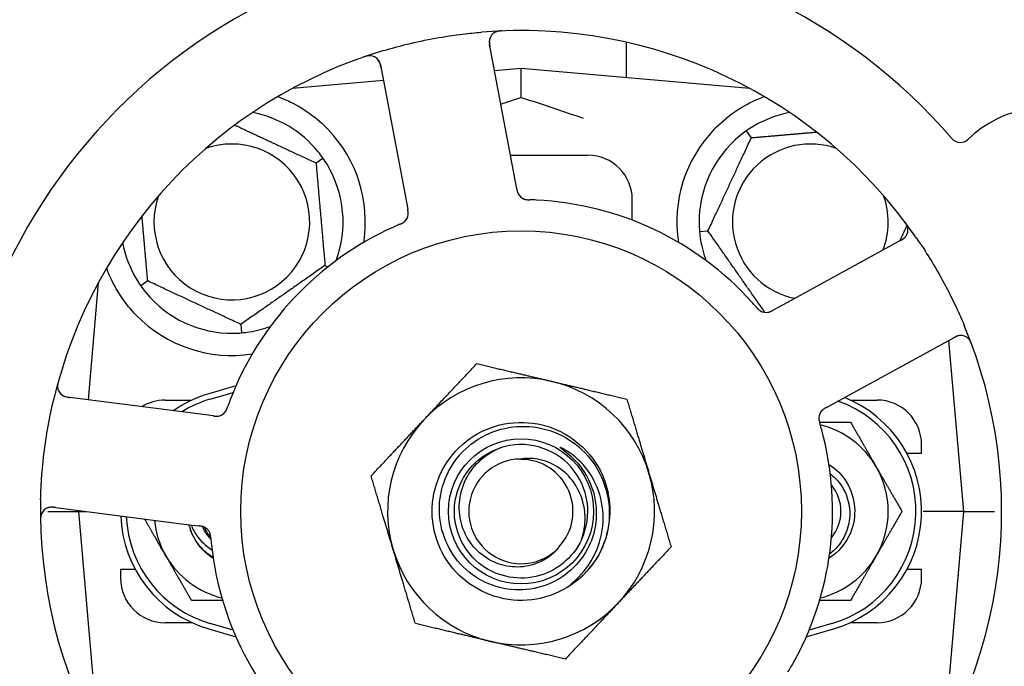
# Model space of a CAD drawing. Header units: inches. Extents: x 18 to 846, y -67 to 561.
# Tile 37 of 256: x 69.34 to 72.1, y 162.38 to 164.2. Entities that reach past the tile are written whole.
import ezdxf

# ---------------------------------------------------------------- set-up
doc = ezdxf.new("R2010")
doc.units = ezdxf.units.IN
doc.header["$LTSCALE"] = 24
doc.header["$MEASUREMENT"] = 0
doc.layers.add('Dimension (ANSI)', color=7, linetype='Continuous', lineweight=25)
doc.layers.add('Visible (ANSI)', color=7, linetype='Continuous', lineweight=30)
doc.styles.add('Note Text (ANSI)', font='tahoma.ttf')
doc.dimstyles.new('SB Fraction-16 (ANSI)', dxfattribs={"dimscale": 24, "dimtxt": 0.125, "dimasz": 0.098425, "dimexe": 0.125, "dimexo": 0.0625, "dimgap": 0.031496, "dimtad": 0, "dimtih": 1, "dimtoh": 1, "dimdec": 4, "dimrnd": 1e-08, "dimzin": 0, "dimdsep": 46, "dimlunit": 5, "dimtxsty": 'Note Text (ANSI)', "dimcen": 0.09, "dimdle": 0.393701, "dimclrd": 256, "dimclre": 256, "dimclrt": 256, "dimadec": 0, "dimazin": 3, "dimtfac": 0.96, "dimtofl": 0, "dimtmove": 0, "dimatfit": 3, "dimfxl": 1, "dimfrac": 2, "dimtolj": 1, "dimtzin": 12, "dimlwd": -1, "dimlwe": -1, "dimarcsym": 0})

# ---------------------------------------------------------------- blocks, each defined once
blk = doc.blocks.new('*D15')
at = {"layer": 'Defpoints', "color": 0, "transparency": 16777216}
for p in [(115.8191, 378.6679), (40.5863, 88.9562), (79.6941, 88.9562)]:
    blk.add_point(p, dxfattribs=at)
at = {"layer": 'Dimension (ANSI)', "transparency": 16777216}
for p, q in [((114.3191, 378.6679), (37.5863, 378.6679)), ((40.5863, 376.3057), (40.5863, 240.4618)), ((40.5863, 91.3184), (40.5863, 235.1622)), ((78.1941, 88.9562), (37.5863, 88.9562))]:
    blk.add_line(p, q, dxfattribs=at)
for points in [[(40.1926, 376.3057), (40.98, 376.3057), (40.5863, 378.6679)], [(40.1926, 91.3184), (40.98, 91.3184), (40.5863, 88.9562)]]:
    blk.add_solid(points, dxfattribs=at)
at = {"layer": 'Dimension (ANSI)', "transparency": 16777216, "insert": (31.4463, 239.7059), "char_height": 3, "attachment_point": 1, "style": 'Note Text (ANSI)'}
blk.add_mtext('\\A1;289 11/16', dxfattribs=at)

msp = doc.modelspace()

# ---------------------------------------------------------------- linework, layer by layer
at = {"layer": 'Visible (ANSI)'}
for p, q in [((70.72877, 163.74387), (70.65591, 164.13007)), ((71.03986, 164.13577), (71.03986, 164.03634)), ((70.34981, 164.07232), (70.42267, 163.68612)), ((70.74486, 164.06215), (70.66996, 164.05559)), ((70.74486, 163.98068), (70.74486, 164.06215)), ((71.38685, 164.00598), (70.74486, 164.06215)), ((70.35811, 164.02831), (70.10288, 164.00598)), ((71.39178, 163.86737), (71.37812, 163.88688)), ((70.16883, 163.79647), (70.18835, 163.81014)), ((70.71471, 163.8184), (70.93236, 163.8184)), ((70.73245, 163.72434), (70.72877, 163.74387)), ((71.05736, 163.63569), (71.05736, 163.6934)), ((70.42267, 163.68612), (70.42635, 163.66657)), ((71.24605, 163.60366), (71.26978, 163.60574)), ((71.81534, 163.5816), (71.47055, 163.39296)), ((70.19399, 163.5089), (70.20242, 163.50497)), ((69.55728, 163.46038), (69.52851, 163.1316)), ((69.55553, 163.45715), (69.55699, 163.45715)), ((69.69589, 163.46532), (69.67638, 163.45165)), ((71.47055, 163.39296), (71.4531, 163.38341)), ((69.95752, 163.34332), (69.9596, 163.31959)), ((71.62006, 163.11969), (71.96485, 163.30832)), ((71.98861, 162.8184), (71.94662, 163.29835)), ((69.94393, 163.17073), (69.86736, 163.1484)), ((69.85971, 163.08908), (69.4699, 163.13913)), ((69.87174, 163.1334), (69.93601, 163.15214)), ((69.74486, 163.1309), (69.82041, 163.1309)), ((71.60263, 163.11015), (71.62006, 163.11969)), ((71.66932, 163.1309), (71.74486, 163.1309)), ((69.87942, 163.08655), (69.85971, 163.08908)), ((71.86986, 162.9809), (71.86986, 163.0059)), ((71.86986, 162.9809), (71.82903, 162.9809)), ((69.43023, 162.83016), (69.82004, 162.78011)), ((69.41512, 162.8184), (69.50111, 162.8184)), ((69.50134, 162.82103), (69.50111, 162.8184)), ((69.50111, 162.8184), (69.52187, 162.8184)), ((69.50111, 162.8184), (69.55728, 162.17641)), ((71.98861, 162.8184), (71.87403, 162.8184)), ((71.93244, 162.17641), (71.98861, 162.8184)), ((71.98861, 162.8184), (72.0746, 162.8184)), ((69.82004, 162.78011), (69.83978, 162.77758)), ((69.61986, 162.6559), (69.6607, 162.6559)), ((69.61986, 162.6559), (69.61986, 162.6309)), ((71.82903, 162.6559), (71.86986, 162.6559)), ((71.86986, 162.6309), (71.86986, 162.6559)), ((69.82041, 162.5059), (69.74486, 162.5059)), ((69.93601, 162.48465), (69.87174, 162.5034)), ((71.61799, 162.5034), (71.55371, 162.48465)), ((71.74486, 162.5059), (71.66932, 162.5059)), ((69.86736, 162.4884), (69.94393, 162.46606)), ((71.54579, 162.46606), (71.62236, 162.4884))]:
    msp.add_line(p, q, dxfattribs=at)
for radius in [0.7875, 0.20385]:
    msp.add_circle((70.74486, 162.8184), radius, dxfattribs=at)
for centre, radius, start, end in [((70.74486, 162.8184), 1.6, 40.81714, 88.5497), ((70.74486, 162.8184), 1.6, 112.81714, 160.5497), ((70.74486, 162.8184), 1.35, 34.62287, 94.74397), ((70.68662, 164.13586), 0.03125, 92.53135, 190.68342), ((70.74486, 162.8184), 1.35, 106.62287, 166.74397), ((70.3191, 164.06653), 0.03125, 10.68342, 108.83549), ((69.93236, 163.6309), 0.3125, 39.15807, 79.28378), ((71.55736, 163.6309), 0.3125, 100.71622, 120.84193), ((72.22528, 163.62835), 0.325, 283.56477, 133.80207), ((69.93236, 163.6309), 0.375, 351.21293, 43.75453), ((71.55736, 163.6309), 0.375, 136.24547, 188.78707), ((71.55736, 163.6309), 0.3125, 129.15807, 180.84193), ((71.97869, 163.88546), 0.03125, 220.85452, 313.80207), ((69.93236, 163.6309), 0.21875, 160.34111, 109.65889), ((71.55736, 163.6309), 0.21875, 70.34111, 258.47873), ((70.93236, 163.6934), 0.125, 0, 90), ((69.93236, 163.6309), 0.3125, 339.72028, 30.84193), ((70.76423, 163.72444), 0.03125, 208.67765, 250.13682), ((70.74486, 162.8184), 0.875, 42.19111, 87.17573), ((71.55736, 163.6309), 0.21875, 338.88811, 19.65889), ((70.39672, 163.65511), 0.03125, 311.46904, 353.46837), ((70.74486, 162.8184), 0.875, 114.19111, 159.17573), ((71.80034, 163.60901), 0.03125, 298.68342, 36.83549), ((71.55736, 163.6309), 0.3125, 189.15807, 200.27972), ((69.93236, 163.6309), 0.3125, 190.71622, 210.84193), ((69.93236, 163.6309), 0.3125, 219.15807, 270.84193), ((69.93236, 163.6309), 0.375, 224.27762, 278.78707), ((71.43304, 163.40806), 0.03125, 239.46904, 281.46837), ((69.93236, 163.6309), 0.3125, 279.15807, 290.27972), ((70.74486, 162.8184), 1.35, 322.62287, 22.74397), ((71.97985, 163.28091), 0.03125, 20.53135, 118.68342), ((70.74486, 162.8184), 0.375, 76.68342, 136.68342), ((69.47388, 163.17012), 0.03125, 164.53135, 262.68342), ((70.74486, 162.8184), 0.375, 16.68342, 76.68342), ((69.96361, 162.8184), 0.34375, 106.2602, 124.73634), ((71.52611, 162.8184), 0.34375, 286.2602, 68.3076), ((69.74486, 163.0059), 0.125, 90, 121.69426), ((69.96361, 162.8184), 0.32812, 106.2602, 121.61609), ((71.52611, 162.8184), 0.32812, 286.2602, 70.60541), ((71.74486, 163.0059), 0.125, 0, 90), ((69.88915, 163.1168), 0.03125, 280.67765, 322.13682), ((71.61255, 163.07996), 0.03125, 136.67765, 178.13682), ((70.74486, 162.8184), 0.375, 136.68342, 196.68342), ((71.52611, 162.8184), 0.25, 30, 76.26096), ((70.74486, 162.8184), 0.875, 330.19111, 15.17573), ((70.74486, 162.8184), 0.1875, 334.71096, 108.15663), ((70.74486, 162.8184), 0.14696, 91.25861, 315.29572), ((70.74486, 162.8184), 0.14583, 316.55117, 90.00317), ((71.52611, 162.8184), 0.25, 330, 30), ((70.74486, 162.8184), 0.375, 316.68342, 16.68342), ((71.52611, 162.8184), 0.11727, 320.56429, 39.43571), ((70.74486, 162.8184), 0.25, 319.96044, 12.10596), ((70.74486, 162.8184), 1.35, 178.62287, 238.74397), ((69.42625, 162.79917), 0.03125, 82.68342, 180.83549), ((69.96361, 162.8184), 0.34375, 182.10255, 253.7398), ((69.96361, 162.8184), 0.32812, 182.55546, 253.7398), ((69.96361, 162.8184), 0.25, 185.68783, 210), ((69.96361, 162.8184), 0.15625, 195.94214, 199.71036), ((69.84152, 162.74585), 0.03125, 23.46904, 65.46837), ((69.96361, 162.8184), 0.11727, 202.2465, 219.43252), ((70.74486, 162.8184), 0.875, 186.19111, 231.17573), ((69.96361, 162.8184), 0.25, 210, 256.26096), ((70.74486, 162.8184), 0.375, 196.68342, 256.68342), ((71.52611, 162.8184), 0.25, 283.73904, 330), ((70.74486, 162.8184), 1.6, 184.81714, 232.5497), ((70.74486, 162.8184), 0.25, 316.19222, 319.96044), ((69.74486, 162.6309), 0.125, 180, 270), ((71.74486, 162.6309), 0.125, 270, 0), ((70.74486, 162.8184), 0.375, 256.68342, 316.68342)]:
    msp.add_arc(centre, radius, start, end, dxfattribs=at)
for points, knots in [([(70.35867, 164.11198), (70.38063, 164.11854), (70.40264, 164.1245), (70.4507, 164.13623), (70.47712, 164.14186), (70.5297, 164.1514), (70.55553, 164.15531), (70.59861, 164.16056), (70.61587, 164.16233), (70.63321, 164.16377)], [-0.73118965, -0.73118965, -0.73118965, -0.73118965, -0.55244576, -0.55244576, -0.34137939, -0.34137939, -0.13566771, -0.13566771, 0, 0, 0, 0]), ([(70.6923, 164.16737), (70.69167, 164.16735), (70.69105, 164.16732), (70.68938, 164.16725), (70.6883, 164.16718), (70.68631, 164.16703), (70.68539, 164.16694), (70.68304, 164.16667), (70.68159, 164.16644), (70.67908, 164.16595), (70.67798, 164.16569), (70.67613, 164.16516), (70.67534, 164.1649), (70.67378, 164.16432), (70.67305, 164.16399), (70.67224, 164.1636), (70.67207, 164.16352), (70.67193, 164.16344)], [0, 0, 0, 0, 0.005149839, 0.005149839, 0.013554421, 0.013554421, 0.020527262, 0.020527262, 0.031641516, 0.031641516, 0.041623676, 0.041623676, 0.051235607, 0.051235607, 0.06373445, 0.06373445, 0.067355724, 0.067355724, 0.067355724, 0.067355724]), ([(70.65692, 164.14558), (70.65683, 164.14529), (70.65673, 164.14494), (70.65627, 164.14321), (70.65594, 164.14148), (70.65566, 164.13833), (70.65561, 164.13681), (70.65575, 164.13294), (70.656, 164.1305), (70.65653, 164.12698), (70.65671, 164.12594), (70.65706, 164.12397), (70.65724, 164.12302), (70.65742, 164.12208)], [0.058736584, 0.058736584, 0.058736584, 0.058736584, 0.064782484, 0.064782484, 0.086145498, 0.086145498, 0.103238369, 0.103238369, 0.123434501, 0.123434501, 0.131598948, 0.131598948, 0.13893919, 0.13893919, 0.13893919, 0.13893919]), ([(70.32288, 164.09755), (70.32259, 164.09758), (70.32223, 164.09761), (70.32103, 164.09769), (70.3201, 164.09771), (70.318, 164.09763), (70.31674, 164.09752), (70.31457, 164.09719), (70.31388, 164.09707), (70.31215, 164.09673), (70.31108, 164.09648), (70.30882, 164.09589), (70.30761, 164.09554), (70.30573, 164.09496), (70.30503, 164.09473), (70.30366, 164.09426), (70.30299, 164.09403), (70.30231, 164.0938)], [0.051298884, 0.051298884, 0.051298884, 0.051298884, 0.057269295, 0.057269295, 0.069785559, 0.069785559, 0.08363266, 0.08363266, 0.08945843, 0.08945843, 0.097820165, 0.097820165, 0.107290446, 0.107290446, 0.113094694, 0.113094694, 0.118968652, 0.118968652, 0.118968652, 0.118968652]), ([(70.35131, 164.06435), (70.35114, 164.06528), (70.35096, 164.06621), (70.35025, 164.06983), (70.34964, 164.07248), (70.34833, 164.07685), (70.34765, 164.07867), (70.34634, 164.08158), (70.34565, 164.08285), (70.34442, 164.08478), (70.34393, 164.08547), (70.34338, 164.08619), (70.34326, 164.08634), (70.34316, 164.08647)], [0, 0, 0, 0, 0.007248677, 0.007248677, 0.028564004, 0.028564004, 0.047482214, 0.047482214, 0.065361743, 0.065361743, 0.076705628, 0.076705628, 0.079955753, 0.079955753, 0.079955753, 0.079955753]), ([(70.06173, 163.98272), (70.07304, 163.97857), (70.08474, 163.97375), (70.11314, 163.96003), (70.13261, 163.9488), (70.16989, 163.92197), (70.18773, 163.90642), (70.20323, 163.89024)], [1.39089206, 1.39089206, 1.39089206, 1.39089206, 1.4959744, 1.4959744, 1.66977331, 1.66977331, 1.84048199, 1.84048199, 1.84048199, 1.84048199]), ([(71.2865, 163.89024), (71.30433, 163.90886), (71.32491, 163.92629), (71.36785, 163.95554), (71.39023, 163.96731), (71.41601, 163.97829), (71.42197, 163.98062), (71.42794, 163.98279)], [0.51551539, 0.51551539, 0.51551539, 0.51551539, 0.71204276, 0.71204276, 0.91166133, 0.91166133, 0.96773016, 0.96773016, 0.96773016, 0.96773016]), ([(70.73245, 163.72434), (70.73255, 163.72382), (70.73265, 163.7233), (70.73284, 163.72228), (70.73294, 163.72179), (70.73316, 163.72067), (70.73328, 163.72006), (70.73375, 163.71788), (70.73409, 163.71649), (70.73471, 163.71434), (70.73503, 163.71342), (70.73568, 163.71178), (70.73599, 163.71108), (70.73655, 163.70993), (70.73682, 163.70944), (70.73698, 163.70915), (70.737, 163.70911), (70.737, 163.70911), (70.737, 163.70911), (70.737, 163.70911)], [0, 0, 0, 0, 0.004355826, 0.004355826, 0.008687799, 0.008687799, 0.014307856, 0.014307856, 0.029588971, 0.029588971, 0.043844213, 0.043844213, 0.054171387, 0.054171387, 0.06195455, 0.06195455, 0.063871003, 0.063871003, 0.063878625, 0.063878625, 0.063878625, 0.063878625]), ([(70.73246, 163.7243), (70.73251, 163.72401), (70.73257, 163.72372), (70.73287, 163.72211), (70.73314, 163.72076), (70.73376, 163.71795), (70.73413, 163.71648), (70.73492, 163.71389), (70.73533, 163.71274), (70.73621, 163.71065), (70.7367, 163.70967), (70.73714, 163.70887), (70.73721, 163.70875), (70.73726, 163.70865)], [0, 0, 0, 0, 0.002309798, 0.002309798, 0.012623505, 0.012623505, 0.02433842, 0.02433842, 0.035397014, 0.035397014, 0.047442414, 0.047442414, 0.049661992, 0.049661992, 0.049661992, 0.049661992]), ([(70.75291, 163.69531), (70.75313, 163.69523), (70.75341, 163.69513), (70.75424, 163.69485), (70.75485, 163.69466), (70.75616, 163.69432), (70.75684, 163.69417), (70.75823, 163.6939), (70.75891, 163.69379), (70.76058, 163.69357), (70.7616, 163.69346), (70.76312, 163.69333), (70.76358, 163.6933), (70.76524, 163.6932), (70.76648, 163.69314), (70.76809, 163.69309), (70.7685, 163.69308), (70.76907, 163.69306), (70.76925, 163.69306), (70.76942, 163.69305)], [0.044252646, 0.044252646, 0.044252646, 0.044252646, 0.05067159, 0.05067159, 0.061250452, 0.061250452, 0.07105005, 0.07105005, 0.078610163, 0.078610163, 0.087196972, 0.087196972, 0.090753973, 0.090753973, 0.100050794, 0.100050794, 0.103147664, 0.103147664, 0.104517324, 0.104517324, 0.104517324, 0.104517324]), ([(70.75326, 163.69518), (70.75326, 163.69518), (70.75329, 163.69517), (70.75341, 163.69512), (70.75355, 163.69507), (70.75397, 163.69492), (70.75432, 163.69481), (70.75549, 163.69445), (70.7564, 163.69422), (70.75837, 163.69384), (70.7594, 163.69368), (70.76183, 163.6934), (70.76328, 163.69329), (70.7661, 163.69315), (70.76749, 163.69311), (70.76904, 163.69306), (70.76923, 163.69306), (70.76942, 163.69305)], [0.030853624, 0.030853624, 0.030853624, 0.030853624, 0.032941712, 0.032941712, 0.036385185, 0.036385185, 0.042347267, 0.042347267, 0.055267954, 0.055267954, 0.065838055, 0.065838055, 0.077516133, 0.077516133, 0.087897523, 0.087897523, 0.089364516, 0.089364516, 0.089364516, 0.089364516]), ([(70.42759, 163.65028), (70.4276, 163.65037), (70.42762, 163.65048), (70.42766, 163.65078), (70.42769, 163.651), (70.42779, 163.652), (70.42786, 163.65293), (70.42789, 163.6552), (70.42783, 163.65663), (70.42754, 163.65954), (70.42733, 163.66104), (70.42698, 163.66319), (70.42686, 163.66386), (70.42667, 163.66487), (70.42661, 163.66521), (70.42649, 163.66587), (70.42642, 163.6662), (70.42636, 163.66653)], [0.038929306, 0.038929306, 0.038929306, 0.038929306, 0.040726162, 0.040726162, 0.043941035, 0.043941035, 0.054249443, 0.054249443, 0.066768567, 0.066768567, 0.078206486, 0.078206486, 0.083402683, 0.083402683, 0.086046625, 0.086046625, 0.088630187, 0.088630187, 0.088630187, 0.088630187]), ([(70.42771, 163.65109), (70.42771, 163.65109), (70.42771, 163.65109), (70.42772, 163.65116), (70.42775, 163.65139), (70.42782, 163.65207), (70.42786, 163.65261), (70.42793, 163.65383), (70.42794, 163.6545), (70.42792, 163.65535), (70.42791, 163.65557), (70.42785, 163.65716), (70.42766, 163.65898), (70.42721, 163.66189), (70.42706, 163.66276), (70.42681, 163.66411), (70.42673, 163.66458), (70.42655, 163.66554), (70.42645, 163.66604), (70.42636, 163.66653)], [0.028019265, 0.028019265, 0.028019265, 0.028019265, 0.028672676, 0.028672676, 0.033062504, 0.033062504, 0.040781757, 0.040781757, 0.051074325, 0.051074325, 0.054504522, 0.054504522, 0.075062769, 0.075062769, 0.083066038, 0.083066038, 0.087153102, 0.087153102, 0.091266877, 0.091266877, 0.091266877, 0.091266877]), ([(70.40329, 163.62397), (70.40357, 163.62409), (70.40385, 163.62421), (70.40459, 163.62453), (70.40506, 163.62473), (70.40651, 163.62536), (70.40751, 163.62581), (70.40958, 163.62677), (70.41065, 163.62731), (70.41273, 163.62843), (70.41369, 163.62901), (70.41555, 163.63021), (70.41634, 163.63082), (70.4173, 163.6316), (70.41756, 163.63183), (70.41775, 163.632)], [0.001596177, 0.001596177, 0.001596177, 0.001596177, 0.00393777, 0.00393777, 0.007842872, 0.007842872, 0.016055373, 0.016055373, 0.025513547, 0.025513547, 0.037191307, 0.037191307, 0.054193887, 0.054193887, 0.061558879, 0.061558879, 0.061558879, 0.061558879]), ([(70.40329, 163.62397), (70.4038, 163.62419), (70.4043, 163.6244), (70.4053, 163.62483), (70.4058, 163.62504), (70.40747, 163.62577), (70.40863, 163.6263), (70.41049, 163.6272), (70.41125, 163.62759), (70.41296, 163.62852), (70.41383, 163.62905), (70.41532, 163.63004), (70.41598, 163.63052), (70.41699, 163.63132), (70.41739, 163.63167), (70.41763, 163.63188), (70.41766, 163.63191), (70.41767, 163.63192), (70.41767, 163.63192), (70.41767, 163.63192)], [0, 0, 0, 0, 0.004180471, 0.004180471, 0.008305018, 0.008305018, 0.018114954, 0.018114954, 0.025612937, 0.025612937, 0.036850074, 0.036850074, 0.047489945, 0.047489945, 0.056089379, 0.056089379, 0.058286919, 0.058286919, 0.058652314, 0.058652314, 0.058652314, 0.058652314]), ([(71.83101, 163.61501), (71.83095, 163.61529), (71.83087, 163.61564), (71.83057, 163.6168), (71.8303, 163.6177), (71.82958, 163.61967), (71.82909, 163.62083), (71.8281, 163.6228), (71.82777, 163.62342), (71.82691, 163.62495), (71.82635, 163.6259), (71.82509, 163.62787), (71.82438, 163.62891), (71.82324, 163.63051), (71.82281, 163.63111), (71.82194, 163.63227), (71.82152, 163.63284), (71.82108, 163.63341)], [0.051298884, 0.051298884, 0.051298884, 0.051298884, 0.057269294, 0.057269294, 0.069785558, 0.069785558, 0.083632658, 0.083632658, 0.089458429, 0.089458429, 0.097820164, 0.097820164, 0.107290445, 0.107290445, 0.113094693, 0.113094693, 0.118968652, 0.118968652, 0.118968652, 0.118968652]), ([(70.40326, 163.62396), (70.40282, 163.62377), (70.40235, 163.62357), (70.40184, 163.62336), (70.39734, 163.62144), (70.39121, 163.61876), (70.3863, 163.61656)], [0.48080563, 0.48080563, 0.48080563, 0.48080563, 0.5329828, 0.5329828, 0.5329828, 1, 1, 1, 1]), ([(71.80822, 163.57771), (71.80905, 163.57816), (71.80988, 163.57861), (71.8131, 163.58041), (71.81544, 163.58181), (71.81919, 163.5844), (71.82071, 163.58561), (71.82307, 163.58776), (71.82407, 163.58881), (71.82552, 163.59057), (71.82603, 163.59125), (71.82654, 163.592), (71.82665, 163.59215), (71.82674, 163.59229)], [0, 0, 0, 0, 0.007248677, 0.007248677, 0.028564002, 0.028564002, 0.047482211, 0.047482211, 0.06536174, 0.06536174, 0.076705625, 0.076705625, 0.079955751, 0.079955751, 0.079955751, 0.079955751]), ([(71.85579, 163.58543), (71.86882, 163.56656), (71.88128, 163.54748), (71.90736, 163.50529), (71.92093, 163.4818), (71.94594, 163.4353), (71.95732, 163.41261), (71.97563, 163.3734), (71.98291, 163.35696), (71.98989, 163.34033)], [-0.73117437, -0.73117437, -0.73117437, -0.73117437, -0.55243049, -0.55243049, -0.34047291, -0.34047291, -0.14064238, -0.14064238, 0, 0, 0, 0]), ([(69.66387, 163.3691), (69.64911, 163.38424), (69.63519, 163.40118), (69.60842, 163.4402), (69.59652, 163.46261), (69.58547, 163.48834), (69.58317, 163.49405), (69.58103, 163.49979)], [0.55181372, 0.55181372, 0.55181372, 0.55181372, 0.71000954, 0.71000954, 0.90366002, 0.90366002, 0.95550669, 0.95550669, 0.95550669, 0.95550669]), ([(71.40544, 163.39221), (71.40512, 163.39257), (71.40479, 163.39296), (71.40443, 163.39337), (71.40121, 163.39706), (71.39677, 163.40207), (71.39316, 163.40605)], [0.48080563, 0.48080563, 0.48080563, 0.48080563, 0.5329828, 0.5329828, 0.5329828, 1, 1, 1, 1]), ([(71.40546, 163.39218), (71.40566, 163.39196), (71.40586, 163.39173), (71.40639, 163.39112), (71.40672, 163.39074), (71.40777, 163.38955), (71.40851, 163.38874), (71.41006, 163.38708), (71.41091, 163.38622), (71.41261, 163.38459), (71.41346, 163.38385), (71.41518, 163.38246), (71.416, 163.38189), (71.41705, 163.38122), (71.41734, 163.38104), (71.41756, 163.38091)], [0.001596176, 0.001596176, 0.001596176, 0.001596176, 0.003937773, 0.003937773, 0.007842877, 0.007842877, 0.016055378, 0.016055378, 0.025513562, 0.025513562, 0.037191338, 0.037191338, 0.0541939, 0.0541939, 0.061558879, 0.061558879, 0.061558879, 0.061558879]), ([(71.40546, 163.39218), (71.40582, 163.39177), (71.40618, 163.39136), (71.40689, 163.39054), (71.40725, 163.39013), (71.40846, 163.38877), (71.40932, 163.38783), (71.41076, 163.38633), (71.41136, 163.38573), (71.41277, 163.3844), (71.41354, 163.38374), (71.41495, 163.38262), (71.41561, 163.38214), (71.41668, 163.38143), (71.41714, 163.38115), (71.41741, 163.38099), (71.41745, 163.38097), (71.41746, 163.38096), (71.41746, 163.38096), (71.41746, 163.38096)], [0, 0, 0, 0, 0.004180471, 0.004180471, 0.008305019, 0.008305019, 0.018114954, 0.018114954, 0.025612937, 0.025612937, 0.036850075, 0.036850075, 0.047489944, 0.047489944, 0.05608938, 0.05608938, 0.05828692, 0.05828692, 0.058652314, 0.058652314, 0.058652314, 0.058652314]), ([(71.43799, 163.37721), (71.43808, 163.37722), (71.43818, 163.37724), (71.43848, 163.37729), (71.4387, 163.37734), (71.43968, 163.37754), (71.44059, 163.37777), (71.44276, 163.37844), (71.4441, 163.37894), (71.44678, 163.38011), (71.44814, 163.38077), (71.45007, 163.38178), (71.45068, 163.3821), (71.45158, 163.38259), (71.45188, 163.38275), (71.45248, 163.38307), (71.45277, 163.38323), (71.45306, 163.38339)], [0.038929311, 0.038929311, 0.038929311, 0.038929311, 0.040726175, 0.040726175, 0.043941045, 0.043941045, 0.054249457, 0.054249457, 0.066768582, 0.066768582, 0.078206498, 0.078206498, 0.083402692, 0.083402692, 0.086046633, 0.086046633, 0.088630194, 0.088630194, 0.088630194, 0.088630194]), ([(71.43879, 163.37734), (71.43879, 163.37734), (71.4388, 163.37734), (71.43887, 163.37736), (71.43909, 163.3774), (71.43976, 163.37754), (71.44029, 163.37767), (71.44147, 163.37798), (71.44211, 163.37818), (71.44291, 163.37846), (71.44312, 163.37853), (71.44461, 163.37909), (71.44628, 163.37982), (71.44891, 163.38116), (71.44969, 163.38157), (71.4509, 163.38222), (71.45132, 163.38245), (71.45218, 163.38291), (71.45262, 163.38315), (71.45306, 163.38339)], [0.028019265, 0.028019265, 0.028019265, 0.028019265, 0.028672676, 0.028672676, 0.033062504, 0.033062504, 0.040781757, 0.040781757, 0.051074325, 0.051074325, 0.054504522, 0.054504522, 0.07506277, 0.07506277, 0.083066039, 0.083066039, 0.087153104, 0.087153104, 0.091266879, 0.091266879, 0.091266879, 0.091266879]), ([(71.97991, 163.31216), (71.97961, 163.31215), (71.97925, 163.31214), (71.97745, 163.31204), (71.97571, 163.31182), (71.97262, 163.31111), (71.97117, 163.31069), (71.96753, 163.30936), (71.96528, 163.30837), (71.9621, 163.30678), (71.96117, 163.30629), (71.9594, 163.30535), (71.95856, 163.30488), (71.95772, 163.30442)], [0.058736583, 0.058736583, 0.058736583, 0.058736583, 0.064782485, 0.064782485, 0.086145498, 0.086145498, 0.103238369, 0.103238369, 0.1234345, 0.1234345, 0.131598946, 0.131598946, 0.138939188, 0.138939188, 0.138939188, 0.138939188]), ([(72.01157, 163.28524), (72.01135, 163.28583), (72.01114, 163.28641), (72.01055, 163.28798), (72.01016, 163.28899), (72.00939, 163.29083), (72.00903, 163.29168), (72.00804, 163.29383), (72.00738, 163.29514), (72.00614, 163.29737), (72.00554, 163.29834), (72.00447, 163.29994), (72.00397, 163.30061), (72.00294, 163.30191), (72.00241, 163.3025), (72.00179, 163.30315), (72.00165, 163.30329), (72.00154, 163.3034)], [0, 0, 0, 0, 0.005149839, 0.005149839, 0.013554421, 0.013554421, 0.020527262, 0.020527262, 0.031641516, 0.031641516, 0.041623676, 0.041623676, 0.051235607, 0.051235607, 0.06373445, 0.06373445, 0.067355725, 0.067355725, 0.067355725, 0.067355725]), ([(69.44567, 163.18527), (69.4455, 163.18466), (69.44533, 163.18406), (69.44488, 163.18244), (69.44461, 163.1814), (69.44414, 163.17946), (69.44394, 163.17856), (69.44348, 163.17624), (69.44324, 163.17479), (69.44293, 163.17226), (69.44285, 163.17113), (69.44277, 163.1692), (69.44278, 163.16837), (69.44285, 163.16671), (69.44293, 163.16592), (69.44306, 163.16502), (69.44308, 163.16484), (69.44311, 163.16468)], [0, 0, 0, 0, 0.005149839, 0.005149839, 0.013554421, 0.013554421, 0.020527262, 0.020527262, 0.031641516, 0.031641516, 0.041623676, 0.041623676, 0.051235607, 0.051235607, 0.06373445, 0.06373445, 0.067355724, 0.067355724, 0.067355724, 0.067355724]), ([(69.45546, 163.14488), (69.4557, 163.14471), (69.45601, 163.1445), (69.45752, 163.14353), (69.45906, 163.14269), (69.46197, 163.14144), (69.4634, 163.14093), (69.46712, 163.13986), (69.46952, 163.13934), (69.47303, 163.13876), (69.47407, 163.13861), (69.47606, 163.13834), (69.47701, 163.13821), (69.47796, 163.13809)], [0.058736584, 0.058736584, 0.058736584, 0.058736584, 0.064782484, 0.064782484, 0.086145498, 0.086145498, 0.103238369, 0.103238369, 0.123434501, 0.123434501, 0.131598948, 0.131598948, 0.13893919, 0.13893919, 0.13893919, 0.13893919]), ([(69.39525, 162.85084), (69.3958, 162.87376), (69.39693, 162.89653), (69.40063, 162.94587), (69.40344, 162.97273), (69.41061, 163.02569), (69.41487, 163.05146), (69.42319, 163.09406), (69.42684, 163.11102), (69.43083, 163.12796)], [-0.73118965, -0.73118965, -0.73118965, -0.73118965, -0.55244576, -0.55244576, -0.34137939, -0.34137939, -0.13566771, -0.13566771, 0, 0, 0, 0]), ([(69.91335, 163.09703), (69.9135, 163.09721), (69.91368, 163.09745), (69.9142, 163.09816), (69.91457, 163.09868), (69.9153, 163.09981), (69.91566, 163.10042), (69.91634, 163.10166), (69.91665, 163.10227), (69.91738, 163.10378), (69.9178, 163.10473), (69.91839, 163.10613), (69.91856, 163.10656), (69.91917, 163.1081), (69.91961, 163.10927), (69.92016, 163.11079), (69.92029, 163.11117), (69.92049, 163.11171), (69.92055, 163.11188), (69.92061, 163.11204)], [0.044252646, 0.044252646, 0.044252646, 0.044252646, 0.05067159, 0.05067159, 0.061250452, 0.061250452, 0.07105005, 0.07105005, 0.078610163, 0.078610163, 0.087196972, 0.087196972, 0.090753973, 0.090753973, 0.100050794, 0.100050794, 0.103147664, 0.103147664, 0.104517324, 0.104517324, 0.104517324, 0.104517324]), ([(69.91359, 163.09732), (69.91359, 163.09732), (69.91361, 163.09735), (69.91369, 163.09745), (69.91378, 163.09756), (69.91405, 163.09792), (69.91426, 163.09822), (69.91497, 163.09922), (69.91547, 163.10001), (69.91644, 163.10177), (69.91691, 163.1027), (69.91793, 163.10493), (69.91848, 163.10627), (69.91949, 163.10891), (69.91996, 163.11022), (69.92048, 163.11168), (69.92054, 163.11186), (69.92061, 163.11204)], [0.030853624, 0.030853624, 0.030853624, 0.030853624, 0.032941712, 0.032941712, 0.036385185, 0.036385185, 0.042347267, 0.042347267, 0.055267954, 0.055267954, 0.065838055, 0.065838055, 0.077516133, 0.077516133, 0.087897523, 0.087897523, 0.089364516, 0.089364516, 0.089364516, 0.089364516]), ([(71.60259, 163.11013), (71.60233, 163.10999), (71.60207, 163.10985), (71.60064, 163.10906), (71.59943, 163.10839), (71.59696, 163.10693), (71.59567, 163.10612), (71.59346, 163.10458), (71.59249, 163.10383), (71.59077, 163.10235), (71.58999, 163.10158), (71.58936, 163.10091), (71.58928, 163.10081), (71.5892, 163.10073)], [0, 0, 0, 0, 0.002309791, 0.002309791, 0.012623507, 0.012623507, 0.024338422, 0.024338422, 0.035397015, 0.035397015, 0.047442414, 0.047442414, 0.049661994, 0.049661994, 0.049661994, 0.049661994]), ([(71.60263, 163.11015), (71.60217, 163.1099), (71.6017, 163.10964), (71.6008, 163.10915), (71.60035, 163.1089), (71.59936, 163.10835), (71.59882, 163.10804), (71.59689, 163.10692), (71.59567, 163.10617), (71.59382, 163.10491), (71.59304, 163.10432), (71.59168, 163.1032), (71.59111, 163.10269), (71.5902, 163.1018), (71.58981, 163.10139), (71.58958, 163.10115), (71.58955, 163.10112), (71.58955, 163.10112), (71.58955, 163.10112), (71.58955, 163.10112)], [0, 0, 0, 0, 0.004355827, 0.004355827, 0.008687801, 0.008687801, 0.014307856, 0.014307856, 0.029588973, 0.029588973, 0.043844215, 0.043844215, 0.054171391, 0.054171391, 0.061954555, 0.061954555, 0.063871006, 0.063871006, 0.063878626, 0.063878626, 0.063878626, 0.063878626]), ([(69.87942, 163.08654), (69.87995, 163.08648), (69.88048, 163.08641), (69.8815, 163.08628), (69.882, 163.08622), (69.88313, 163.08608), (69.88375, 163.08601), (69.88597, 163.08578), (69.88739, 163.08568), (69.88963, 163.08561), (69.89061, 163.08562), (69.89236, 163.08573), (69.89313, 163.08581), (69.89439, 163.08599), (69.89495, 163.08609), (69.89527, 163.08616), (69.89531, 163.08616), (69.89531, 163.08616), (69.89531, 163.08616), (69.89531, 163.08616)], [0, 0, 0, 0, 0.004355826, 0.004355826, 0.008687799, 0.008687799, 0.014307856, 0.014307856, 0.029588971, 0.029588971, 0.043844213, 0.043844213, 0.054171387, 0.054171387, 0.06195455, 0.06195455, 0.063871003, 0.063871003, 0.063878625, 0.063878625, 0.063878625, 0.063878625]), ([(69.87946, 163.08654), (69.87976, 163.0865), (69.88005, 163.08646), (69.88168, 163.08626), (69.88304, 163.08609), (69.8859, 163.08581), (69.88742, 163.08571), (69.89012, 163.08566), (69.89134, 163.0857), (69.8936, 163.08589), (69.89468, 163.08605), (69.89559, 163.08623), (69.89572, 163.08625), (69.89583, 163.08627)], [0, 0, 0, 0, 0.002309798, 0.002309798, 0.012623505, 0.012623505, 0.02433842, 0.02433842, 0.035397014, 0.035397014, 0.047442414, 0.047442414, 0.049661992, 0.049661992, 0.049661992, 0.049661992]), ([(71.58132, 163.08135), (71.58132, 163.08135), (71.58132, 163.08132), (71.58132, 163.08118), (71.58131, 163.08104), (71.5813, 163.08059), (71.5813, 163.08023), (71.58133, 163.079), (71.58139, 163.07807), (71.58163, 163.07608), (71.5818, 163.07504), (71.58228, 163.07265), (71.58263, 163.07123), (71.58336, 163.06851), (71.58375, 163.06717), (71.58419, 163.06569), (71.58424, 163.0655), (71.5843, 163.06532)], [0.030853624, 0.030853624, 0.030853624, 0.030853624, 0.032941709, 0.032941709, 0.03638518, 0.03638518, 0.042347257, 0.042347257, 0.055267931, 0.055267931, 0.065838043, 0.065838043, 0.077516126, 0.077516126, 0.087897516, 0.087897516, 0.089364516, 0.089364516, 0.089364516, 0.089364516]), ([(71.58135, 163.08173), (71.58134, 163.08149), (71.58133, 163.08119), (71.58132, 163.08031), (71.58133, 163.07967), (71.58141, 163.07833), (71.58147, 163.07763), (71.58165, 163.07623), (71.58175, 163.07554), (71.58205, 163.07389), (71.58227, 163.07288), (71.58262, 163.0714), (71.58273, 163.07096), (71.58314, 163.06935), (71.58348, 163.06815), (71.58392, 163.0666), (71.58404, 163.06621), (71.5842, 163.06566), (71.58425, 163.06549), (71.5843, 163.06532)], [0.044252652, 0.044252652, 0.044252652, 0.044252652, 0.050671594, 0.050671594, 0.061250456, 0.061250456, 0.071050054, 0.071050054, 0.078610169, 0.078610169, 0.087196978, 0.087196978, 0.090753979, 0.090753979, 0.100050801, 0.100050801, 0.10314767, 0.10314767, 0.10451733, 0.10451733, 0.10451733, 0.10451733]), ([(70.92528, 162.64534), (70.87668, 162.59467), (70.80597, 162.56602), (70.73581, 162.56856), (70.66568, 162.5711), (70.59724, 162.60477), (70.55244, 162.65879), (70.50765, 162.71279), (70.4872, 162.78624), (70.49765, 162.85562), (70.50834, 162.92661), (70.55126, 162.9921), (70.61209, 163.03023), (70.67229, 163.06796), (70.74897, 163.07826), (70.817, 163.05776), (70.88495, 163.03728), (70.94312, 162.98641), (70.97248, 162.9218), (70.97989, 162.90548), (70.98543, 162.88835), (70.98911, 162.87082)], [5.2445607, 5.2445607, 5.2445607, 5.2445607, 6.086966, 6.086966, 6.086966, 6.9291128, 6.9291128, 6.9291128, 7.7710085, 7.7710085, 7.7710085, 8.6324711, 8.6324711, 8.6324711, 9.4850832, 9.4850832, 9.4850832, 10.3367446, 10.3367446, 10.3367446, 10.5518672, 10.5518672, 10.5518672, 10.5518672]), ([(70.9561, 162.80561), (70.95532, 162.78213), (70.95064, 162.75894), (70.93384, 162.71482), (70.92177, 162.69423), (70.88853, 162.65435), (70.8664, 162.63644), (70.81626, 162.60994), (70.7887, 162.60169), (70.73167, 162.59615), (70.70274, 162.59902), (70.64732, 162.61573), (70.62139, 162.62951), (70.576, 162.66638), (70.55705, 162.68921), (70.52879, 162.74107), (70.51984, 162.76967), (70.51333, 162.82897), (70.51593, 162.85912), (70.53259, 162.91702), (70.54659, 162.94418), (70.58435, 162.99188), (70.60784, 163.01189), (70.66141, 163.04196), (70.69102, 163.05164), (70.75258, 163.05919), (70.78394, 163.05688), (70.84433, 163.04033), (70.87273, 163.02614), (70.92277, 162.98755), (70.94386, 162.96341), (70.97579, 162.90819), (70.98623, 162.87758), (70.99053, 162.84582)], [-3.5801326, -3.5801326, -3.5801326, -3.5801326, -3.4004535, -3.4004535, -3.2191752, -3.2191752, -3.0035583, -3.0035583, -2.7857358, -2.7857358, -2.5657084, -2.5657084, -2.3434763, -2.3434763, -2.1190401, -2.1190401, -1.8924003, -1.8924003, -1.6635571, -1.6635571, -1.4325112, -1.4325112, -1.1992628, -1.1992628, -0.9638125, -0.9638125, -0.7261606, -0.7261606, -0.4863077, -0.4863077, -0.244254, -0.244254, 0, 0, 0, 0]), ([(70.91439, 162.7383), (70.89016, 162.68701), (70.84145, 162.64797), (70.78612, 162.63549), (70.73079, 162.62301), (70.67005, 162.63736), (70.62615, 162.67327), (70.58233, 162.7091), (70.55624, 162.76564), (70.5574, 162.82223), (70.55856, 162.87893), (70.58705, 162.93445), (70.63243, 162.96845), (70.64874, 162.98067), (70.66711, 162.99002), (70.68649, 162.99629)], [5.153766, 5.153766, 5.153766, 5.153766, 6.061332, 6.061332, 6.061332, 6.968806, 6.968806, 6.968806, 7.8744508, 7.8744508, 7.8744508, 8.7817425, 8.7817425, 8.7817425, 9.107885, 9.107885, 9.107885, 9.107885]), ([(70.84931, 162.71502), (70.84151, 162.70584), (70.83261, 162.69765), (70.81193, 162.68281), (70.80005, 162.6765), (70.76861, 162.66479), (70.74852, 162.66158), (70.70766, 162.66297), (70.6873, 162.66777), (70.64901, 162.68506), (70.63155, 162.69758), (70.60193, 162.72896), (70.59023, 162.74767), (70.57438, 162.78901), (70.57057, 162.81133), (70.57166, 162.85673), (70.57676, 162.87937), (70.59548, 162.92199), (70.60913, 162.94147), (70.64348, 162.97455), (70.66399, 162.98768), (70.68643, 162.99656)], [-1.5503297, -1.5503297, -1.5503297, -1.5503297, -1.4577971, -1.4577971, -1.3550285, -1.3550285, -1.200467, -1.200467, -1.0416694, -1.0416694, -0.8786368, -0.8786368, -0.7113708, -0.7113708, -0.5398726, -0.5398726, -0.3641439, -0.3641439, -0.1841858, -0.1841858, 0, 0, 0, 0]), ([(70.86174, 162.99482), (70.86027, 162.99562), (70.8586, 162.99648), (70.85649, 162.99744), (70.85552, 162.99787), (70.85471, 162.9981), (70.85454, 162.99814), (70.85436, 162.99816), (70.85431, 162.99816), (70.85425, 162.99815), (70.85422, 162.99814), (70.85419, 162.99813), (70.85418, 162.99811), (70.85417, 162.99809), (70.85416, 162.99807), (70.85416, 162.99803), (70.85417, 162.998), (70.8542, 162.99793), (70.85424, 162.99788), (70.85438, 162.99769), (70.85456, 162.99751), (70.85552, 162.99665), (70.85681, 162.99569), (70.86459, 162.98994), (70.87827, 162.98045), (70.8933, 162.96526)], [-0.32002064, -0.32002064, -0.32002064, -0.32002064, -0.25037654, -0.25037654, -0.22022079, -0.22022079, -0.21319305, -0.21319305, -0.21059304, -0.21059304, -0.20923641, -0.20923641, -0.20821255, -0.20821255, -0.20712521, -0.20712521, -0.2055378, -0.2055378, -0.20262718, -0.20262718, -0.19315319, -0.19315319, -0.1629071, -0.1629071, 0, 0, 0, 0]), ([(70.91439, 162.7383), (70.91987, 162.75402), (70.92323, 162.77041), (70.92537, 162.80379), (70.92411, 162.82063), (70.91561, 162.85897), (70.90658, 162.87977), (70.88143, 162.9158), (70.86587, 162.93088), (70.83057, 162.95349), (70.81137, 162.96112), (70.77483, 162.96769), (70.75805, 162.96791), (70.74163, 162.96532)], [-0.89666376, -0.89666376, -0.89666376, -0.89666376, -0.7697294, -0.7697294, -0.64162523, -0.64162523, -0.47009117, -0.47009117, -0.30597672, -0.30597672, -0.14928046, -0.14928046, -0.02134877, -0.02134877, -0.02134877, -0.02134877]), ([(70.8904, 162.61859), (70.91375, 162.63841), (70.93319, 162.66241), (70.9621, 162.71663), (70.97122, 162.74637), (70.97724, 162.80678), (70.97444, 162.83682), (70.95754, 162.89318), (70.94395, 162.91906), (70.90804, 162.96329), (70.88634, 162.98144), (70.86174, 162.99482)], [-1.1317323, -1.1317323, -1.1317323, -1.1317323, -0.8984595, -0.8984595, -0.6634575, -0.6634575, -0.435379, -0.435379, -0.2142259, -0.2142259, 0, 0, 0, 0]), ([(70.8933, 162.96526), (70.90312, 162.95534), (70.91194, 162.94458), (70.9288, 162.9194), (70.93634, 162.90482), (70.95233, 162.86274), (70.95704, 162.83424), (70.9561, 162.80561)], [-0.44935864, -0.44935864, -0.44935864, -0.44935864, -0.34320731, -0.34320731, -0.21838639, -0.21838639, 0, 0, 0, 0]), ([(71.60969, 162.95002), (71.62949, 162.93748), (71.64656, 162.92065), (71.65891, 162.90073), (71.6851, 162.85848), (71.68939, 162.80343), (71.67006, 162.75763), (71.65779, 162.72857), (71.63622, 162.70372), (71.60968, 162.68671)], [6.8488771, 6.8488771, 6.8488771, 6.8488771, 7.2990044, 7.2990044, 7.2990044, 8.2534333, 8.2534333, 8.2534333, 8.8590861, 8.8590861, 8.8590861, 8.8590861]), ([(71.61351, 162.9236), (71.61865, 162.91968), (71.62352, 162.9154), (71.64075, 162.89793), (71.65078, 162.88269), (71.66458, 162.84899), (71.66813, 162.8308), (71.66809, 162.79378), (71.6644, 162.77532), (71.65007, 162.74055), (71.63948, 162.72462), (71.62157, 162.70653), (71.6167, 162.70223), (71.61158, 162.69828)], [-1.06231766, -1.06231766, -1.06231766, -1.06231766, -1.01273267, -1.01273267, -0.87465824, -0.87465824, -0.73438222, -0.73438222, -0.59190522, -0.59190522, -0.44722789, -0.44722789, -0.39760805, -0.39760805, -0.39760805, -0.39760805]), ([(69.43827, 162.82913), (69.43734, 162.82925), (69.4364, 162.82937), (69.43274, 162.82981), (69.43002, 162.83005), (69.42547, 162.83016), (69.42353, 162.83007), (69.42035, 162.82972), (69.41893, 162.82946), (69.41672, 162.82889), (69.4159, 162.82864), (69.41505, 162.82834), (69.41488, 162.82827), (69.41472, 162.82821)], [0, 0, 0, 0, 0.007248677, 0.007248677, 0.028564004, 0.028564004, 0.047482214, 0.047482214, 0.065361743, 0.065361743, 0.076705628, 0.076705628, 0.079955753, 0.079955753, 0.079955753, 0.079955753]), ([(70.99053, 162.84582), (70.9929, 162.82837), (70.99335, 162.8107), (70.99039, 162.77531), (70.98694, 162.75768), (70.97206, 162.71021), (70.95665, 162.68192), (70.93626, 162.65757)], [-0.51193076, -0.51193076, -0.51193076, -0.51193076, -0.37804019, -0.37804019, -0.24204071, -0.24204071, 0, 0, 0, 0]), ([(69.39792, 162.81234), (69.3978, 162.81208), (69.39766, 162.81175), (69.39721, 162.81063), (69.39691, 162.80975), (69.39633, 162.80774), (69.39604, 162.8065), (69.39569, 162.80433), (69.39559, 162.80364), (69.39538, 162.80189), (69.39529, 162.8008), (69.39514, 162.79846), (69.3951, 162.7972), (69.39508, 162.79524), (69.39508, 162.7945), (69.3951, 162.79305), (69.39511, 162.79234), (69.39513, 162.79162)], [0.051298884, 0.051298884, 0.051298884, 0.051298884, 0.057269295, 0.057269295, 0.069785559, 0.069785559, 0.08363266, 0.08363266, 0.08945843, 0.08945843, 0.097820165, 0.097820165, 0.107290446, 0.107290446, 0.113094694, 0.113094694, 0.118968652, 0.118968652, 0.118968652, 0.118968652]), ([(69.81787, 162.78039), (69.82213, 162.76965), (69.82762, 162.75942), (69.84497, 162.73471), (69.85848, 162.7217), (69.87495, 162.71123), (69.87576, 162.71073), (69.87657, 162.71024)], [-0.61635944, -0.61635944, -0.61635944, -0.61635944, -0.52774982, -0.52774982, -0.38555901, -0.38555901, -0.37828525, -0.37828525, -0.37828525, -0.37828525]), ([(69.85565, 162.77372), (69.85557, 162.77376), (69.85547, 162.77381), (69.8552, 162.77394), (69.855, 162.77403), (69.85408, 162.77444), (69.85321, 162.7748), (69.85106, 162.77552), (69.84969, 162.77591), (69.84683, 162.77654), (69.84534, 162.7768), (69.84319, 162.77712), (69.84251, 162.77722), (69.84149, 162.77736), (69.84115, 162.7774), (69.84048, 162.77749), (69.84015, 162.77753), (69.83982, 162.77757)], [0.038929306, 0.038929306, 0.038929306, 0.038929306, 0.040726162, 0.040726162, 0.043941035, 0.043941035, 0.054249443, 0.054249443, 0.066768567, 0.066768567, 0.078206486, 0.078206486, 0.083402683, 0.083402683, 0.086046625, 0.086046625, 0.088630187, 0.088630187, 0.088630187, 0.088630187]), ([(69.85492, 162.77408), (69.85492, 162.77408), (69.85491, 162.77408), (69.85485, 162.77411), (69.85465, 162.77421), (69.85402, 162.77449), (69.85352, 162.7747), (69.85238, 162.77514), (69.85175, 162.77535), (69.85093, 162.7756), (69.85072, 162.77566), (69.84919, 162.77609), (69.8474, 162.77648), (69.84449, 162.77694), (69.84362, 162.77707), (69.84226, 162.77726), (69.84178, 162.77732), (69.84082, 162.77744), (69.84031, 162.77751), (69.83982, 162.77757)], [0.028019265, 0.028019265, 0.028019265, 0.028019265, 0.028672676, 0.028672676, 0.033062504, 0.033062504, 0.040781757, 0.040781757, 0.051074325, 0.051074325, 0.054504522, 0.054504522, 0.075062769, 0.075062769, 0.083066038, 0.083066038, 0.087153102, 0.087153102, 0.091266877, 0.091266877, 0.091266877, 0.091266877]), ([(69.87337, 162.74016), (69.8716, 162.74201), (69.86989, 162.74392), (69.86065, 162.75492), (69.85444, 162.76502), (69.84979, 162.77585)], [-2.04013267, -2.04013267, -2.04013267, -2.04013267, -2.02048123, -2.02048123, -1.92997412, -1.92997412, -1.92997412, -1.92997412]), ([(69.87947, 162.68905), (69.87701, 162.69054), (69.87459, 162.69211), (69.8629, 162.70015), (69.85435, 162.7076), (69.83347, 162.73038), (69.82315, 162.74734), (69.81652, 162.7657)], [-0.25639672, -0.25639672, -0.25639672, -0.25639672, -0.23449039, -0.23449039, -0.1487662, -0.1487662, 0, 0, 0, 0]), ([(69.8799, 162.6866), (69.87236, 162.69131), (69.86523, 162.69668), (69.85863, 162.70267), (69.83973, 162.71982), (69.82544, 162.7418), (69.81683, 162.76581)], [9.99046979, 9.99046979, 9.99046979, 9.99046979, 10.16152319, 10.16152319, 10.16152319, 10.65156368, 10.65156368, 10.65156368, 10.65156368]), ([(69.87316, 162.74248), (69.87313, 162.74278), (69.87311, 162.74308), (69.87304, 162.74389), (69.87299, 162.74439), (69.87284, 162.74597), (69.87272, 162.74706), (69.87244, 162.74932), (69.87226, 162.75051), (69.87184, 162.75283), (69.87159, 162.75393), (69.87102, 162.75606), (69.87069, 162.75701), (69.87023, 162.75817), (69.8701, 162.75848), (69.87, 162.75871)], [0.001596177, 0.001596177, 0.001596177, 0.001596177, 0.00393777, 0.00393777, 0.007842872, 0.007842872, 0.016055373, 0.016055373, 0.025513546, 0.025513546, 0.037191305, 0.037191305, 0.054193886, 0.054193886, 0.06155888, 0.06155888, 0.06155888, 0.06155888]), ([(69.87316, 162.74248), (69.87311, 162.74303), (69.87307, 162.74357), (69.87297, 162.74466), (69.87292, 162.7452), (69.87274, 162.74701), (69.8726, 162.74827), (69.87232, 162.75033), (69.87218, 162.75117), (69.87182, 162.75308), (69.87159, 162.75407), (69.87111, 162.7558), (69.87085, 162.75657), (69.8704, 162.75778), (69.8702, 162.75827), (69.87007, 162.75856), (69.87005, 162.7586), (69.87005, 162.75861), (69.87005, 162.75861), (69.87005, 162.75861)], [0, 0, 0, 0, 0.004180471, 0.004180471, 0.008305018, 0.008305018, 0.018114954, 0.018114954, 0.025612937, 0.025612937, 0.036850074, 0.036850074, 0.047489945, 0.047489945, 0.056089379, 0.056089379, 0.058286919, 0.058286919, 0.058652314, 0.058652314, 0.058652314, 0.058652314]), ([(69.87316, 162.74245), (69.87321, 162.74197), (69.87325, 162.74146), (69.8733, 162.74092), (69.87373, 162.73604), (69.87438, 162.72938), (69.87496, 162.72403)], [0.48080563, 0.48080563, 0.48080563, 0.48080563, 0.5329828, 0.5329828, 0.5329828, 1, 1, 1, 1]), ([(70.92528, 162.64534), (70.91774, 162.6375), (70.90959, 162.63014), (70.89404, 162.61813), (70.88828, 162.61444), (70.88491, 162.61261), (70.88427, 162.61228), (70.88371, 162.61208), (70.88359, 162.61204), (70.88345, 162.61202), (70.88341, 162.61201), (70.88336, 162.61202), (70.88334, 162.61202), (70.88331, 162.61204), (70.8833, 162.61205), (70.88329, 162.61207), (70.88329, 162.61208), (70.88328, 162.61212), (70.88329, 162.61214), (70.88331, 162.61221), (70.88334, 162.61226), (70.88392, 162.61312), (70.8867, 162.61544), (70.8904, 162.61859)], [-0.28928031, -0.28928031, -0.28928031, -0.28928031, -0.16787143, -0.16787143, -0.06646306, -0.06646306, -0.04917499, -0.04917499, -0.04476579, -0.04476579, -0.04306859, -0.04306859, -0.04215282, -0.04215282, -0.04143605, -0.04143605, -0.040655, -0.040655, -0.03948059, -0.03948059, -0.0370912, -0.0370912, 0, 0, 0, 0]), ([(71.49472, 162.36747), (71.49497, 162.36788), (71.49523, 162.36832), (71.49551, 162.36879), (71.49803, 162.37299), (71.50142, 162.37876), (71.50409, 162.38343)], [0.48080563, 0.48080563, 0.48080563, 0.48080563, 0.5329828, 0.5329828, 0.5329828, 1, 1, 1, 1])]:
    msp.add_open_spline(points, degree=3, knots=knots, dxfattribs=at)
for points in [[(70.68765, 163.96182), (70.70655, 163.96811), (70.72566, 163.97442), (70.74486, 163.98068)], [(70.74486, 163.98068), (70.80514, 163.96103), (70.86455, 163.94091), (70.91917, 163.92237)], [(71.37812, 163.88688), (71.37188, 163.8825), (71.36563, 163.87778), (71.36003, 163.87321)], [(71.39715, 163.8992), (71.39095, 163.8955), (71.38437, 163.89125), (71.37812, 163.88688)], [(70.18835, 163.81014), (70.18397, 163.81638), (70.17924, 163.82262), (70.17468, 163.82823)], [(70.20067, 163.79111), (70.19696, 163.79731), (70.19271, 163.80389), (70.18835, 163.81014)], [(70.78798, 163.69233), (70.782, 163.69263), (70.77436, 163.69291), (70.76942, 163.69305)], [(71.2449, 163.6263), (71.245, 163.61908), (71.24539, 163.61125), (71.24605, 163.60366)], [(71.24605, 163.60366), (71.24672, 163.59607), (71.24769, 163.5883), (71.24884, 163.58116)], [(69.66405, 163.47069), (69.66776, 163.46448), (69.67201, 163.4579), (69.67638, 163.45165)], [(69.67638, 163.45165), (69.68075, 163.44541), (69.68548, 163.43917), (69.69005, 163.43356)], [(69.93695, 163.31843), (69.94418, 163.31854), (69.952, 163.31893), (69.9596, 163.31959)], [(69.9596, 163.31959), (69.96719, 163.32026), (69.97496, 163.32123), (69.9821, 163.32238)], [(69.92702, 163.12946), (69.9249, 163.12387), (69.92227, 163.11669), (69.9206, 163.11204)], [(71.58935, 163.04745), (71.58778, 163.05322), (71.58569, 163.06058), (71.5843, 163.06532)], [(70.74485, 162.96423), (70.74378, 162.96461), (70.74271, 162.96497), (70.74163, 162.96532)], [(69.81337, 162.77548), (69.81283, 162.77736), (69.81233, 162.77926), (69.81187, 162.78116)], [(69.81337, 162.77548), (69.81282, 162.77743), (69.81233, 162.77933), (69.8119, 162.78116)], [(70.84931, 162.71502), (70.8498, 162.71604), (70.85027, 162.71707), (70.85073, 162.71811)]]:
    msp.add_open_spline(points, degree=3, dxfattribs=at)
for points, weights in [([(69.94078, 163.90281), (70.05143, 163.85122), (70.16883, 163.79647)], [1.07748863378, 1.18694802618, 1.04422863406]), ([(71.39178, 163.86737), (71.48917, 163.87589), (71.57454, 163.88335)], [1.04422863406, 1.14843950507, 1.11819795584]), ([(71.26978, 163.60574), (71.33078, 163.73655), (71.39178, 163.86737)], [1.04422863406, 1.20577136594, 1.04422863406]), ([(70.16883, 163.79647), (70.18141, 163.65269), (70.19399, 163.5089)], [1.04422863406, 1.20577136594, 1.04422863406]), ([(69.69589, 163.46532), (69.68737, 163.56271), (69.6799, 163.64807)], [1.04422863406, 1.14843950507, 1.11819795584]), ([(71.42998, 163.37696), (71.35052, 163.49043), (71.26978, 163.60574)], [1.05318140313, 1.20116354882, 1.04422863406]), ([(71.82878, 163.62141), (71.81834, 163.59901), (71.80846, 163.57784)], [1.07843603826, 1.09878333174, 1.1102393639]), ([(69.58103, 163.49979), (69.58115, 163.50136), (69.58128, 163.50293)], [0.999914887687, 0.999914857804, 0.999914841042]), ([(70.19399, 163.5089), (70.07576, 163.42611), (69.95752, 163.34332)], [1.04422863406, 1.20577136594, 1.04422863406]), ([(69.95752, 163.34332), (69.82671, 163.40432), (69.69589, 163.46532)], [1.04422863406, 1.20577136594, 1.04422863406]), ([(70.47202, 163.07566), (70.54095, 163.14876), (70.62055, 163.23318)], [1, 1.0379548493, 1]), ([(70.62055, 163.23318), (70.73346, 163.20646), (70.83124, 163.18331)], [1, 1.0379548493, 1]), ([(70.83124, 163.18331), (70.92901, 163.16017), (71.04192, 163.13345)], [1, 1.0379548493, 1]), ([(71.04192, 163.13345), (71.07523, 163.0223), (71.10408, 162.92605)], [1, 1.0379548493, 1]), ([(70.32349, 162.91813), (70.40309, 163.00255), (70.47202, 163.07566)], [1, 1.0379548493, 1]), ([(71.58341, 163.0684), (71.62436, 163.0684), (71.67045, 163.0684)], [1.01840499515, 1.02227336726, 1]), ([(71.67045, 163.0684), (71.70912, 163.00141), (71.74262, 162.9434)], [1, 1.0379548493, 1]), ([(71.74262, 162.9434), (71.77611, 162.88538), (71.81479, 162.8184)], [1, 1.0379548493, 1]), ([(70.38565, 162.71074), (70.3568, 162.80699), (70.32349, 162.91813)], [1, 1.0379548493, 1]), ([(71.10408, 162.92605), (71.13292, 162.8298), (71.16623, 162.71866)], [1, 1.0379548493, 1]), ([(71.81479, 162.8184), (71.77611, 162.75141), (71.74262, 162.6934)], [1, 1.0379548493, 1]), ([(69.74711, 162.6934), (69.7187, 162.7426), (69.68719, 162.79717)], [1, 1.03200893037, 1.01002889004]), ([(69.81927, 162.5684), (69.7806, 162.63538), (69.74711, 162.6934)], [1, 1.0379548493, 1]), ([(70.4478, 162.50335), (70.41449, 162.61449), (70.38565, 162.71074)], [1, 1.0379548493, 1]), ([(71.16623, 162.71866), (71.08663, 162.63424), (71.0177, 162.56114)], [1, 1.0379548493, 1]), ([(71.74262, 162.6934), (71.70912, 162.63538), (71.67045, 162.5684)], [1, 1.0379548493, 1]), ([(69.90634, 162.5684), (69.86538, 162.5684), (69.81927, 162.5684)], [1.01840264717, 1.02228011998, 1]), ([(71.0177, 162.56114), (70.94877, 162.48803), (70.86917, 162.40361)], [1, 1.0379548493, 1]), ([(71.67045, 162.5684), (71.62435, 162.5684), (71.58339, 162.5684)], [1, 1.02228011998, 1.01840264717]), ([(70.65849, 162.45348), (70.56071, 162.47662), (70.4478, 162.50335)], [1, 1.0379548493, 1]), ([(70.86917, 162.40361), (70.75627, 162.43034), (70.65849, 162.45348)], [1, 1.0379548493, 1])]:
    msp.add_rational_spline(points, weights, degree=2, dxfattribs=at)

# ---------------------------------------------------------------- dimensions: what is measured, and where the dimension line sits
at = {"layer": 'Dimension (ANSI)'}
dim = msp.add_linear_dim(base=(40.58635, 88.95616), p1=(115.81912, 378.66786), p2=(79.69412, 88.95616), angle=270, dimstyle='SB Fraction-16 (ANSI)', override={"dimgap": 0.031496, "dimdec": 4, "dimtol": 0, "dimlim": 0, "dimtp": 0, "dimtm": 0, "dimtdec": 2, "dimatfit": 1}, dxfattribs=at)
dim.commit()
dim.dimension.update_dxf_attribs({"geometry": '*D15', "text_midpoint": (40.58635, 237.81201), "dimtype": 160})

doc.saveas('drawing.dxf')
